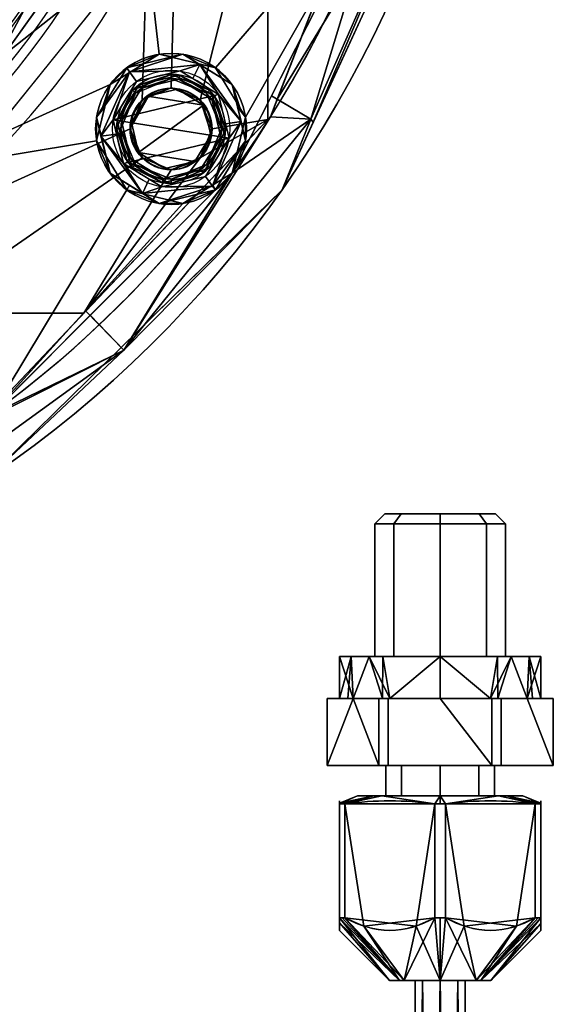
# Model space of a CAD drawing. Header units: millimetres. Extents: x -72 to 72, y -168 to 68.
# Tile 21 of 205: x 40 to 72, y -88 to -29. Entities that reach past the tile are written whole.
import ezdxf

# ---------------------------------------------------------------- set-up
doc = ezdxf.new("R2010")
doc.units = ezdxf.units.MM
doc.layers.add('100', color=7, linetype='Continuous', true_color=0xffffff)

msp = doc.modelspace()

# ---------------------------------------------------------------- linework, layer by layer
at = {"layer": '100', "color": 43, "linetype": 'Continuous'}
for p, q in [((58.258, -69.5, 168.322), (58.258, -73.5, 168.322)), ((58.258, -73.5, 167.678), (58.258, -69.5, 167.678)), ((58.258, -69.5, 167.678), (59.804, -69.5, 165)), ((59.804, -69.5, 171), (58.258, -69.5, 168.322)), ((59.804, -69.5, 165), (61.35, -69.5, 162.322)), ((61.35, -69.5, 173.678), (59.804, -69.5, 171)), ((61.35, -69.5, 162.322), (61.35, -73.5, 162.322)), ((61.35, -73.5, 173.678), (61.35, -69.5, 173.678)), ((65, -69.5, 174), (61.908, -69.5, 174)), ((61.908, -69.5, 162), (65, -69.5, 162)), ((61.908, -69.5, 174), (61.908, -73.5, 174)), ((61.908, -73.5, 162), (61.908, -69.5, 162)), ((65, -69.5, 162), (68.092, -69.5, 162)), ((68.092, -69.5, 174), (65, -69.5, 174)), ((68.092, -69.5, 162), (68.092, -73.5, 162)), ((68.092, -73.5, 174), (68.092, -69.5, 174)), ((68.65, -73.5, 162.322), (68.65, -69.5, 162.322)), ((70.196, -69.5, 171), (68.65, -69.5, 173.678)), ((68.65, -69.5, 173.678), (68.65, -73.5, 173.678)), ((68.65, -69.5, 162.322), (70.196, -69.5, 165)), ((71.742, -69.5, 168.322), (70.196, -69.5, 171)), ((70.196, -69.5, 165), (71.742, -69.5, 167.678)), ((71.742, -69.5, 167.678), (71.742, -73.5, 167.678)), ((71.742, -73.5, 168.322), (71.742, -69.5, 168.322)), ((61.35, -73.5, 173.678), (58.258, -73.5, 168.322)), ((58.258, -73.5, 167.678), (61.35, -73.5, 162.322)), ((68.092, -73.5, 174), (61.908, -73.5, 174)), ((61.908, -73.5, 162), (68.092, -73.5, 162)), ((71.742, -73.5, 168.322), (68.65, -73.5, 173.678)), ((68.65, -73.5, 162.322), (71.742, -73.5, 167.678)), ((59, -82.583, 164.908), (59, -75.793, 164.908)), ((59, -75.793, 171.092), (59, -82.583, 171.092)), ((59.322, -82.583, 171.65), (59.322, -75.793, 171.65)), ((59.322, -75.793, 164.35), (59.322, -82.583, 164.35)), ((64.678, -75.793, 174.742), (64.678, -82.583, 174.742)), ((64.678, -82.583, 161.258), (64.678, -75.793, 161.258)), ((65.322, -75.793, 161.258), (65.322, -82.583, 161.258)), ((65.322, -82.583, 174.742), (65.322, -75.793, 174.742)), ((70.678, -82.583, 164.35), (70.678, -75.793, 164.35)), ((70.678, -75.793, 171.65), (70.678, -82.583, 171.65)), ((71, -75.793, 164.908), (71, -82.583, 164.908)), ((71, -82.583, 171.092), (71, -75.793, 171.092))]:
    msp.add_line(p, q, dxfattribs=at)
at = {"layer": '100', "color": 163, "linetype": 'Continuous', "extrusion": (0, 0, -1)}
for centre, radius in [((-48.946, -35.561, -102), 4.5), ((-48.946, -35.561, -89), 3.25), ((-48.946, -35.561, -97), 3.25), ((-48.946, -35.561, -89), 3), ((-48.946, -35.561, -97), 3), ((-48.946, -35.561, -81), 2.4)]:
    msp.add_circle(centre, radius, dxfattribs=at)
at = {"layer": '100', "color": 163, "linetype": 'Continuous'}
for centre, radius in [((48.946, -35.561, 97), 4.5), ((48.946, -35.561, 103), 3.5), ((48.946, -35.561, 81), 2.446), ((48.946, -35.561, 81.046), 2.446)]:
    msp.add_circle(centre, radius, dxfattribs=at)
at = {"layer": '100', "color": 43, "linetype": 'Continuous', "extrusion": (0, 1, 0)}
for centre, radius in [((-65, 168, -58.5), 3.297), ((-65, 168, -73.5), 3.25), ((-65, 168, -75.305), 4.928), ((-65, 168, -75.305), 3.25), ((-65, 168, -86.305), 1.5)]:
    msp.add_circle(centre, radius, dxfattribs=at)
at = {"layer": '100', "color": 43, "linetype": 'Continuous', "extrusion": (0, -1, 0)}
for centre, radius in [((65, 168, 59.1), 3.897), ((65, 168, 67), 6), ((65, 168, 67), 3.897), ((65, 168, 86.305), 3.028)]:
    msp.add_circle(centre, radius, dxfattribs=at)
at = {"layer": '100', "color": 163, "linetype": 'Continuous', "extrusion": (0, 0, -1)}
for centre, radius, start, end in [((0, 0, -94), 68, 283.06797, 256.93203), ((0, 0, -81), 65, 283.06797, 256.93203), ((0, 0, -97), 51.024, 286.73879, 253.26121), ((0, 0, -80.215), 50.45, 286.09233, 253.90767)]:
    msp.add_arc(centre, radius, start, end, dxfattribs=at)
at = {"layer": '100', "color": 163, "linetype": 'Continuous'}
for centre, radius, start, end in [((0, 0, 84), 68, 283.06797, 256.93203), ((0, 0, 81), 53.418, 285.96983, 254.03017), ((0, 0, 97.321), 49.087, 286.82312, 253.17688), ((0, 0, 97), 65, 324, 0), ((0, 0, 97), 65, 288, 324)]:
    msp.add_arc(centre, radius, start, end, dxfattribs=at)
at = {"layer": '100', "color": 43, "linetype": 'Continuous', "extrusion": (0, -1, 0)}
for centre, start, end in [((65, 168, 69.5), 177.26604, 182.73396), ((65, 168, 69.5), 237.26604, 242.73396), ((65, 168, 69.5), 117.26604, 122.73396), ((65, 168, 69.5), 57.26604, 62.73396), ((65, 168, 69.5), 297.26604, 302.73396), ((65, 168, 69.5), 357.26604, 2.73396), ((65, 168, 73.5), 177.26604, 182.73396), ((65, 168, 73.5), 237.26604, 242.73396), ((65, 168, 73.5), 117.26604, 122.73396), ((65, 168, 73.5), 57.26604, 62.73396), ((65, 168, 73.5), 297.26604, 302.73396), ((65, 168, 73.5), 357.26604, 2.73396), ((65, 168, 82.583), 147.26604, 152.73396), ((65, 168, 82.583), 207.26604, 212.73396), ((65, 168, 82.583), 267.26604, 272.73396), ((65, 168, 82.583), 87.26604, 92.73396), ((65, 168, 82.583), 27.26604, 32.73396), ((65, 168, 82.583), 327.26604, 332.73396)]:
    msp.add_arc(centre, 6.75, start, end, dxfattribs=at)
at = {"layer": '100', "color": 43, "linetype": 'Continuous', "extrusion": (0, 1, 0)}
for centre, radius, start, end in [((-65, 168, -69.5), 6, 330, 30), ((-65, 168, -69.5), 6, 270, 330), ((-65, 168, -69.5), 6, 30, 90), ((-65, 168, -69.5), 6, 90, 150), ((-65, 168, -69.5), 6, 210, 270), ((-65, 168, -69.5), 6, 150, 210), ((-65, 168, -75.793), 6.75, 27.26604, 32.73396), ((-65, 168, -75.793), 6.75, 327.26604, 332.73396), ((-65, 168, -75.793), 6.75, 87.26604, 92.73396), ((-65, 168, -75.793), 6.75, 267.26604, 272.73396), ((-65, 168, -75.793), 6.75, 147.26604, 152.73396), ((-65, 168, -75.793), 6.75, 207.26604, 212.73396)]:
    msp.add_arc(centre, radius, start, end, dxfattribs=at)
at = {"layer": '100', "color": 43, "linetype": 'Continuous'}
for points in [[(59, -75.793, 171.092), (59, -75.54, 169.03), (59, -75.541, 166.962), (59, -75.793, 164.908)], [(59.322, -75.793, 164.35), (61.107, -75.54, 163.319), (62.893, -75.54, 162.288), (64.678, -75.793, 161.258)], [(64.678, -75.793, 174.742), (62.893, -75.54, 173.712), (61.107, -75.54, 172.681), (59.322, -75.793, 171.65)], [(70.678, -75.793, 171.65), (68.893, -75.54, 172.681), (67.107, -75.54, 173.712), (65.322, -75.793, 174.742)], [(65.322, -75.793, 161.258), (67.107, -75.54, 162.288), (68.893, -75.54, 163.319), (70.678, -75.793, 164.35)], [(71, -75.793, 164.908), (71, -75.541, 166.962), (71, -75.54, 169.03), (71, -75.793, 171.092)]]:
    msp.add_open_spline(points, degree=3, dxfattribs=at)
for points in [[(59, -82.583, 164.908), (59, -83.026, 165.875), (59, -83.333, 166.919), (59, -83.332, 169.081), (59, -83.026, 170.124), (59, -82.583, 171.092)], [(64.678, -82.583, 161.258), (63.838, -83.027, 161.743), (62.938, -83.33, 162.262), (61.081, -83.334, 163.334), (60.17, -83.031, 163.86), (59.322, -82.583, 164.35)], [(59.322, -82.583, 171.65), (60.162, -83.027, 172.135), (61.062, -83.33, 172.654), (62.919, -83.334, 173.727), (63.83, -83.031, 174.253), (64.678, -82.583, 174.742)], [(65.322, -82.583, 174.742), (66.162, -83.027, 174.257), (67.062, -83.33, 173.738), (68.919, -83.334, 172.666), (69.83, -83.031, 172.14), (70.678, -82.583, 171.65)], [(70.678, -82.583, 164.35), (69.838, -83.027, 163.865), (68.938, -83.33, 163.346), (67.081, -83.334, 162.273), (66.17, -83.031, 161.747), (65.322, -82.583, 161.258)], [(71, -82.583, 171.092), (71, -83.026, 170.124), (71, -83.332, 169.081), (71, -83.333, 166.919), (71, -83.026, 165.875), (71, -82.583, 164.908)]]:
    msp.add_open_spline(points, degree=3, knots=[0, 0, 0, 0, 0.5, 0.5, 1, 1, 1, 1], dxfattribs=at)
at = {"layer": '100', "color": 163, "linetype": 'Continuous'}
for points in [[(47.526, -24.388, 81), (49.352, -17.781, 81), (48.946, -33.116, 81), (47.216, -33.832, 81)], [(50.675, -33.832, 81), (48.946, -33.116, 81), (49.352, -17.781, 81), (54.723, -17.781, 81)], [(54.723, -17.781, 81), (54.723, -35.001, 81), (51.391, -35.561, 81), (50.675, -33.832, 81)], [(54.723, -35.001, 81), (54.723, -17.781, 81), (61.52, -17.781, 81), (54.871, -34.845, 81)], [(55.281, -33.794, 81), (61.507, -17.815, 81), (64.447, -18.759, 81.879)], [(64.447, -18.759, 81.879), (57.288, -34.976, 81.879), (55.281, -33.794, 81)], [(55.567, -39.196, 84), (65.124, -18.48, 84), (65.124, -18.48, 94), (55.567, -39.196, 94)], [(57.432, -35.154, 84), (57.288, -34.976, 81.879), (64.447, -18.759, 81.879)], [(57.288, -34.976, 96.121), (64.447, -18.759, 96.121), (61.819, -20.086, 97)], [(64.447, -18.759, 96.121), (57.288, -34.976, 96.121), (57.432, -35.154, 94)], [(64.447, -18.759, 81.879), (64.953, -18.85, 84), (57.432, -35.154, 84)], [(57.432, -35.154, 94), (64.953, -18.85, 94), (64.447, -18.759, 96.121)], [(45.158, -19.207, 97.321), (36.553, -31.262, 97.321), (37.991, -32.491, 97)], [(37.991, -32.491, 97), (46.949, -19.972, 97), (45.158, -19.207, 97.321)], [(46.959, -19.959, 97), (34.047, -38.004, 97), (45.305, -32.916, 97), (48.242, -31.116, 97)], [(37.216, -32.528, 80.215), (46.223, -20.168, 80.215), (47.526, -24.388, 81)], [(46.959, -19.959, 97), (48.242, -31.116, 97), (51.591, -31.92, 97), (61.819, -20.086, 97)], [(61.819, -20.086, 97), (51.591, -31.92, 97), (53.39, -34.857, 97)], [(53.39, -34.857, 97), (52.586, -38.206, 97), (61.819, -20.086, 97)], [(61.819, -20.086, 97), (54.936, -33.594, 97), (57.288, -34.976, 96.121)], [(29.945, -28.187, 99.326), (35.153, -33.223, 97.321), (43.961, -20.885, 97.321)], [(47.216, -33.832, 81), (46.5, -35.561, 81), (33.908, -41.276, 81), (47.526, -24.388, 81)], [(47.526, -24.388, 81), (39.447, -34.407, 81), (37.216, -32.528, 80.215)], [(48.242, -31.116, 97), (45.305, -32.916, 97), (46.3, -31.92, 102)], [(46.3, -31.92, 102), (48.996, -31.273, 102), (48.242, -31.116, 97)], [(49.649, -31.116, 102), (46.3, -31.92, 102), (46.473, -32.157, 102.707)], [(46.473, -32.157, 102.707), (50.657, -31.718, 102.707), (49.649, -31.116, 102)], [(48.996, -31.273, 102), (48.895, -31.273, 97), (48.242, -31.116, 97)], [(48.895, -31.273, 97), (48.996, -31.273, 102), (49.649, -31.116, 102)], [(51.591, -31.92, 97), (48.895, -31.273, 97), (49.649, -31.116, 102)], [(49.649, -31.116, 102), (52.586, -32.916, 102), (51.591, -31.92, 97)], [(50.657, -31.718, 102.707), (50.617, -31.709, 102), (49.649, -31.116, 102)], [(46.473, -32.157, 102.707), (46.3, -31.92, 102), (44.501, -34.857, 102)], [(44.501, -34.857, 102), (44.761, -36.001, 102.707), (46.473, -32.157, 102.707)], [(46.473, -32.157, 102.707), (44.761, -36.001, 102.707), (45.489, -35.013, 103)], [(44.852, -34.284, 102), (46.3, -31.92, 102), (45.305, -32.916, 97)], [(51.777, -33.504, 103), (49.493, -32.104, 103), (46.888, -32.729, 103), (45.489, -35.013, 103)], [(45.489, -35.013, 103), (46.888, -32.729, 103), (46.473, -32.157, 102.707)], [(49.493, -32.104, 103), (50.657, -31.718, 102.707), (46.473, -32.157, 102.707)], [(46.473, -32.157, 102.707), (46.888, -32.729, 103), (49.493, -32.104, 103)], [(49.493, -32.104, 103), (50.246, -32.565, 103), (50.657, -31.718, 102.707)], [(50.657, -31.718, 102.707), (50.246, -32.565, 103), (51.777, -33.504, 103)], [(52.586, -32.916, 102), (50.617, -31.709, 102), (50.657, -31.718, 102.707)], [(52.586, -32.916, 102), (50.657, -31.718, 102.707), (53.13, -35.121, 102.707)], [(51.777, -33.504, 103), (53.13, -35.121, 102.707), (50.657, -31.718, 102.707)], [(53.039, -34.284, 97), (51.591, -31.92, 97), (52.586, -32.916, 102)], [(48.946, -32.311, 89), (46.647, -33.263, 89), (46.824, -33.44, 89), (48.946, -32.561, 89)], [(47.035, -32.932, 97), (47.096, -33.077, 89), (48.946, -32.311, 89)], [(48.946, -32.311, 89), (49.454, -32.351, 97), (47.035, -32.932, 97)], [(47.035, -32.932, 97), (49.454, -32.351, 97), (49.415, -32.598, 97), (47.182, -33.134, 97)], [(47.182, -33.134, 97), (49.415, -32.598, 97), (48.946, -32.561, 89)], [(48.946, -32.561, 89), (47.238, -33.268, 89), (47.182, -33.134, 97)], [(49.454, -32.351, 97), (48.946, -32.311, 89), (51.244, -33.263, 89)], [(48.946, -32.561, 89), (51.067, -33.44, 89), (51.244, -33.263, 89), (48.946, -32.311, 89)], [(51.067, -33.44, 89), (48.946, -32.561, 89), (49.415, -32.598, 97)], [(51.373, -33.798, 97), (49.415, -32.598, 97), (49.454, -32.351, 97), (51.575, -33.651, 97)], [(49.415, -32.598, 97), (51.373, -33.798, 97), (51.067, -33.44, 89)], [(51.244, -33.263, 89), (51.575, -33.651, 97), (49.454, -32.351, 97)], [(44.501, -36.265, 97), (45.305, -32.916, 97), (34.047, -38.004, 97)], [(45.305, -32.916, 97), (44.985, -34.247, 97), (44.852, -34.284, 102)], [(45.736, -35.053, 97), (45.696, -35.561, 89), (46.647, -33.263, 89)], [(45.946, -35.561, 89), (46.824, -33.44, 89), (46.647, -33.263, 89), (45.696, -35.561, 89)], [(46.647, -33.263, 89), (47.035, -32.932, 97), (45.736, -35.053, 97)], [(47.182, -33.134, 97), (45.982, -35.092, 97), (45.736, -35.053, 97), (47.035, -32.932, 97)], [(46.824, -33.44, 89), (45.946, -35.561, 89), (45.982, -35.092, 97)], [(45.982, -35.092, 97), (47.182, -33.134, 97), (46.824, -33.44, 89)], [(46.647, -33.263, 89), (47.096, -33.077, 89), (47.035, -32.932, 97)], [(47.182, -33.134, 97), (47.238, -33.268, 89), (46.824, -33.44, 89)], [(47.216, -33.832, 81), (48.946, -33.116, 81), (48.946, -33.116, 81.046), (47.216, -33.832, 81.046)], [(48.946, -33.116, 81.046), (49.321, -33.191, 81), (47.535, -33.619, 81)], [(47.535, -33.619, 81), (47.553, -33.692, 81.046), (48.946, -33.116, 81.046)], [(47.535, -33.619, 81), (49.321, -33.191, 81), (50.887, -34.15, 81)], [(50.675, -33.832, 81.046), (48.946, -33.116, 81.046), (48.946, -33.116, 81), (50.675, -33.832, 81)], [(49.321, -33.191, 81), (48.946, -33.116, 81.046), (50.675, -33.832, 81.046)], [(50.887, -34.15, 81), (49.321, -33.191, 81), (50.675, -33.832, 81.046)], [(51.067, -33.44, 89), (51.946, -35.561, 89), (52.196, -35.561, 89), (51.244, -33.263, 89)], [(51.373, -33.798, 97), (51.238, -33.853, 89), (51.067, -33.44, 89)], [(51.244, -33.263, 89), (51.429, -33.711, 89), (51.575, -33.651, 97)], [(52.586, -32.916, 102), (52.906, -34.247, 102), (53.039, -34.284, 97)], [(53.13, -35.121, 102.707), (53.125, -35.162, 102), (52.586, -32.916, 102)], [(45.489, -35.013, 103), (52.402, -36.109, 103), (51.777, -33.504, 103)], [(46.5, -35.561, 81.046), (47.535, -33.619, 81), (46.575, -35.186, 81)], [(47.553, -33.692, 81.046), (47.535, -33.619, 81), (46.5, -35.561, 81.046)], [(46.5, -35.561, 81.046), (47.216, -33.832, 81.046), (47.553, -33.692, 81.046)], [(47.216, -33.832, 81.046), (46.5, -35.561, 81.046), (46.5, -35.561, 81), (47.216, -33.832, 81)], [(50.887, -34.15, 81), (47.004, -36.972, 81), (46.575, -35.186, 81), (47.535, -33.619, 81)], [(50.675, -33.832, 81), (51.391, -35.561, 81), (51.391, -35.561, 81.046), (50.675, -33.832, 81.046)], [(50.675, -33.832, 81.046), (51.175, -35.348, 81), (50.887, -34.15, 81)], [(50.675, -33.832, 81.046), (51.299, -35.338, 81.046), (51.175, -35.348, 81)], [(51.946, -35.561, 89), (51.238, -33.853, 89), (51.373, -33.798, 97)], [(51.575, -33.651, 97), (52.156, -36.069, 97), (51.909, -36.03, 97), (51.373, -33.798, 97)], [(51.373, -33.798, 97), (51.909, -36.03, 97), (51.946, -35.561, 89)], [(51.575, -33.651, 97), (51.429, -33.711, 89), (52.196, -35.561, 89)], [(52.196, -35.561, 89), (52.156, -36.069, 97), (51.575, -33.651, 97)], [(51.777, -33.504, 103), (52.196, -35.25, 103), (53.13, -35.121, 102.707)], [(57.288, -34.976, 96.121), (54.936, -33.594, 97), (52.586, -38.206, 97)], [(54.871, -34.845, 81), (55.281, -33.794, 81), (57.288, -34.976, 81.879)], [(44.985, -34.247, 97), (44.501, -36.265, 97), (44.501, -34.857, 102)], [(44.501, -34.857, 102), (44.852, -34.284, 102), (44.985, -34.247, 97)], [(47.004, -36.972, 81), (50.887, -34.15, 81), (51.316, -35.936, 81), (50.356, -37.503, 81)], [(52.906, -34.247, 102), (53.39, -36.265, 102), (53.39, -34.857, 97)], [(53.39, -34.857, 97), (53.039, -34.284, 97), (52.906, -34.247, 102)], [(50.675, -37.29, 81), (54.723, -35.001, 81), (43.746, -46.55, 81)], [(46.135, -48.753, 81.879), (43.857, -46.433, 81), (54.871, -34.845, 81)], [(45.305, -38.206, 102), (44.501, -34.857, 102), (44.501, -36.265, 97)], [(44.501, -34.857, 102), (44.766, -35.96, 102), (44.761, -36.001, 102.707)], [(44.761, -36.001, 102.707), (45.695, -35.872, 103), (45.489, -35.013, 103)], [(52.402, -36.109, 103), (45.489, -35.013, 103), (46.114, -37.618, 103)], [(45.696, -35.561, 89), (45.736, -35.053, 97), (46.316, -37.471, 97)], [(46.316, -37.471, 97), (45.736, -35.053, 97), (45.982, -35.092, 97), (46.518, -37.324, 97)], [(46.518, -37.324, 97), (45.982, -35.092, 97), (45.946, -35.561, 89)], [(54.871, -34.845, 81), (57.288, -34.976, 81.879), (46.135, -48.753, 81.879)], [(46.135, -48.753, 81.879), (57.288, -34.976, 81.879), (55.567, -39.196, 84)], [(55.567, -39.196, 94), (57.288, -34.976, 96.121), (46.135, -48.753, 96.121)], [(46.135, -48.753, 96.121), (57.288, -34.976, 96.121), (52.586, -38.206, 97)], [(46.575, -35.186, 81), (47.004, -36.972, 81), (46.5, -35.561, 81.046)], [(50.675, -37.29, 81), (51.391, -35.561, 81), (54.723, -35.001, 81)], [(53.39, -36.265, 102), (53.13, -35.121, 102.707), (51.418, -38.965, 102.707)], [(51.418, -38.965, 102.707), (53.13, -35.121, 102.707), (52.402, -36.109, 103)], [(53.13, -35.121, 102.707), (52.196, -35.25, 103), (52.402, -36.109, 103)], [(52.586, -38.206, 97), (53.39, -34.857, 97), (53.39, -36.265, 102)], [(53.39, -36.265, 102), (53.125, -35.162, 102), (53.13, -35.121, 102.707)], [(57.288, -34.976, 81.879), (57.432, -35.154, 84), (55.567, -39.196, 84)], [(55.567, -39.196, 94), (57.432, -35.154, 94), (57.288, -34.976, 96.121)], [(33.908, -41.276, 81), (46.5, -35.561, 81), (47.216, -37.29, 81), (33.821, -46.55, 81)], [(46.316, -37.471, 97), (46.462, -37.411, 89), (45.696, -35.561, 89)], [(45.696, -35.561, 89), (46.647, -37.859, 89), (46.824, -37.682, 89), (45.946, -35.561, 89)], [(45.946, -35.561, 89), (46.653, -37.269, 89), (46.518, -37.324, 97)], [(47.216, -37.29, 81), (46.5, -35.561, 81), (46.5, -35.561, 81.046), (47.216, -37.29, 81.046)], [(47.216, -37.29, 81.046), (46.5, -35.561, 81.046), (47.004, -36.972, 81)], [(50.675, -37.29, 81.046), (51.391, -35.561, 81.046), (51.391, -35.561, 81), (50.675, -37.29, 81)], [(51.316, -35.936, 81), (51.391, -35.561, 81.046), (50.675, -37.29, 81.046)], [(51.067, -37.682, 89), (51.946, -35.561, 89), (51.909, -36.03, 97)], [(51.244, -37.859, 89), (52.196, -35.561, 89), (51.946, -35.561, 89), (51.067, -37.682, 89)], [(51.175, -35.348, 81), (51.299, -35.338, 81.046), (51.391, -35.561, 81.046)], [(51.316, -35.936, 81), (51.175, -35.348, 81), (51.391, -35.561, 81.046)], [(52.156, -36.069, 97), (52.196, -35.561, 89), (51.244, -37.859, 89)], [(38.206, -52.586, 97), (46.3, -39.202, 97), (44.501, -36.265, 97), (34.047, -38.004, 97)], [(44.501, -36.265, 97), (46.3, -39.202, 97), (45.305, -38.206, 102)], [(46.114, -37.618, 103), (45.695, -35.872, 103), (44.761, -36.001, 102.707)], [(44.761, -36.001, 102.707), (44.766, -35.96, 102), (45.305, -38.206, 102)], [(45.305, -38.206, 102), (47.234, -39.404, 102.707), (44.761, -36.001, 102.707)], [(46.114, -37.618, 103), (44.761, -36.001, 102.707), (47.234, -39.404, 102.707)], [(46.114, -37.618, 103), (48.398, -39.018, 103), (51.003, -38.393, 103), (52.402, -36.109, 103)], [(50.675, -37.29, 81.046), (50.356, -37.503, 81), (51.316, -35.936, 81)], [(50.709, -37.988, 97), (51.909, -36.03, 97), (52.156, -36.069, 97), (50.856, -38.19, 97)], [(51.909, -36.03, 97), (50.709, -37.988, 97), (51.067, -37.682, 89)], [(51.244, -37.859, 89), (50.856, -38.19, 97), (52.156, -36.069, 97)], [(52.402, -36.109, 103), (51.003, -38.393, 103), (51.418, -38.965, 102.707)], [(51.418, -38.965, 102.707), (51.591, -39.202, 102), (53.39, -36.265, 102)], [(53.39, -36.265, 102), (51.591, -39.202, 102), (52.586, -38.206, 97)], [(47.216, -37.29, 81), (48.946, -38.007, 81), (43.746, -46.55, 81), (33.821, -46.55, 81)], [(43.746, -46.55, 81), (48.946, -38.007, 81), (50.675, -37.29, 81)], [(46.518, -37.324, 97), (48.476, -38.524, 97), (48.437, -38.771, 97), (46.316, -37.471, 97)], [(46.647, -37.859, 89), (46.462, -37.411, 89), (46.316, -37.471, 97)], [(46.647, -37.859, 89), (46.316, -37.471, 97), (48.437, -38.771, 97)], [(46.518, -37.324, 97), (46.653, -37.269, 89), (46.824, -37.682, 89)], [(48.476, -38.524, 97), (46.518, -37.324, 97), (46.824, -37.682, 89)], [(50.356, -37.503, 81), (48.57, -37.931, 81), (47.004, -36.972, 81)], [(47.004, -36.972, 81), (48.054, -37.615, 81), (47.216, -37.29, 81.046)], [(47.216, -37.29, 81.046), (48.946, -38.007, 81.046), (48.946, -38.007, 81), (47.216, -37.29, 81)], [(48.054, -37.615, 81), (48.022, -37.624, 81.046), (47.216, -37.29, 81.046)], [(48.946, -38.007, 81.046), (48.57, -37.931, 81), (50.356, -37.503, 81)], [(50.675, -37.29, 81), (48.946, -38.007, 81), (48.946, -38.007, 81.046), (50.675, -37.29, 81.046)], [(50.356, -37.503, 81), (50.675, -37.29, 81.046), (48.946, -38.007, 81.046)], [(47.234, -39.404, 102.707), (47.646, -38.557, 103), (46.114, -37.618, 103)], [(48.946, -38.561, 89), (46.824, -37.682, 89), (46.647, -37.859, 89), (48.946, -38.811, 89)], [(48.437, -38.771, 97), (48.946, -38.811, 89), (46.647, -37.859, 89)], [(46.824, -37.682, 89), (48.946, -38.561, 89), (48.476, -38.524, 97)], [(48.022, -37.624, 81.046), (48.054, -37.615, 81), (48.57, -37.931, 81)], [(48.946, -38.007, 81.046), (48.022, -37.624, 81.046), (48.57, -37.931, 81)], [(50.856, -38.19, 97), (48.437, -38.771, 97), (48.476, -38.524, 97), (50.709, -37.988, 97)], [(50.709, -37.988, 97), (48.476, -38.524, 97), (48.946, -38.561, 89)], [(48.946, -38.811, 89), (51.244, -37.859, 89), (51.067, -37.682, 89), (48.946, -38.561, 89)], [(48.946, -38.561, 89), (50.653, -37.854, 89), (50.709, -37.988, 97)], [(50.856, -38.19, 97), (50.796, -38.045, 89), (48.946, -38.811, 89)], [(50.709, -37.988, 97), (50.653, -37.854, 89), (51.067, -37.682, 89)], [(51.244, -37.859, 89), (50.796, -38.045, 89), (50.856, -38.19, 97)], [(38.206, -52.586, 97), (52.586, -38.206, 97), (49.649, -40.006, 97)], [(52.586, -38.206, 97), (44.128, -46.664, 97), (46.135, -48.753, 96.121)], [(46.3, -39.202, 97), (46.472, -38.921, 102), (45.305, -38.206, 102)], [(45.305, -38.206, 102), (47.274, -39.413, 102), (47.234, -39.404, 102.707)], [(48.398, -39.018, 103), (47.646, -38.557, 103), (47.234, -39.404, 102.707)], [(51.418, -38.965, 102.707), (51.003, -38.393, 103), (48.398, -39.018, 103)], [(48.946, -38.811, 89), (48.437, -38.771, 97), (50.856, -38.19, 97)], [(51.591, -39.202, 102), (51.419, -38.921, 97), (52.586, -38.206, 97)], [(49.649, -40.006, 97), (46.3, -39.202, 97), (38.206, -52.586, 97)], [(55.567, -39.196, 84), (45.959, -48.594, 84), (46.135, -48.753, 81.879)], [(46.135, -48.753, 96.121), (45.959, -48.594, 94), (55.567, -39.196, 94)], [(48.242, -40.006, 102), (46.472, -38.921, 102), (46.3, -39.202, 97)], [(46.3, -39.202, 97), (49.649, -40.006, 97), (48.242, -40.006, 102)], [(51.418, -38.965, 102.707), (47.234, -39.404, 102.707), (48.242, -40.006, 102)], [(48.398, -39.018, 103), (47.234, -39.404, 102.707), (51.418, -38.965, 102.707)], [(48.242, -40.006, 102), (51.591, -39.202, 102), (51.418, -38.965, 102.707)], [(51.591, -39.202, 102), (48.242, -40.006, 102), (49.649, -40.006, 97)], [(49.649, -40.006, 97), (51.419, -38.921, 97), (51.591, -39.202, 102)], [(55.567, -39.196, 94), (54.01, -40.719, 94), (54.01, -40.719, 84), (55.567, -39.196, 84)], [(47.234, -39.404, 102.707), (47.274, -39.413, 102), (48.242, -40.006, 102)], [(37.961, -56.418, 84), (54.01, -40.719, 84), (54.01, -40.719, 94), (37.961, -56.418, 94)], [(33.821, -54.723, 81), (33.821, -46.55, 81), (43.746, -46.55, 81), (37.584, -53.032, 81)], [(37.584, -53.032, 81), (43.857, -46.433, 81), (46.135, -48.753, 81.879)], [(46.135, -48.753, 96.121), (44.128, -46.664, 97), (38.206, -52.586, 97)], [(46.135, -48.753, 81.879), (45.959, -48.594, 84), (37.961, -56.418, 84)], [(37.961, -56.418, 94), (45.959, -48.594, 94), (46.135, -48.753, 96.121)], [(46.135, -48.753, 81.879), (31.763, -59.13, 81.879), (37.584, -53.032, 81)], [(37.961, -56.418, 84), (31.763, -59.13, 81.879), (46.135, -48.753, 81.879)], [(46.135, -48.753, 96.121), (31.763, -59.13, 96.121), (37.961, -56.418, 94)], [(31.763, -59.13, 96.121), (46.135, -48.753, 96.121), (38.206, -52.586, 97)]]:
    msp.add_3dface(points, dxfattribs=at)
at = {"layer": '100', "color": 43, "linetype": 'Continuous'}
for points in [[(62.244, -59.1, 165.244), (61.103, -59.1, 168), (61.703, -58.5, 168), (62.669, -58.5, 165.669)], [(62.669, -58.5, 170.331), (61.703, -58.5, 168), (61.103, -59.1, 168), (62.244, -59.1, 170.756)], [(65, -58.5, 164.703), (62.669, -58.5, 165.669), (61.703, -58.5, 168)], [(61.703, -58.5, 168), (62.669, -58.5, 170.331), (65, -58.5, 171.297), (65, -58.5, 164.703)], [(62.244, -59.1, 170.756), (65, -59.1, 171.897), (65, -58.5, 171.297), (62.669, -58.5, 170.331)], [(62.669, -58.5, 165.669), (65, -58.5, 164.703), (65, -59.1, 164.103), (62.244, -59.1, 165.244)], [(65, -58.5, 164.703), (65, -58.5, 171.297), (67.331, -58.5, 170.331), (68.297, -58.5, 168)], [(68.297, -58.5, 168), (67.331, -58.5, 165.669), (65, -58.5, 164.703)], [(67.756, -59.1, 165.244), (65, -59.1, 164.103), (65, -58.5, 164.703), (67.331, -58.5, 165.669)], [(67.331, -58.5, 170.331), (65, -58.5, 171.297), (65, -59.1, 171.897), (67.756, -59.1, 170.756)], [(67.756, -59.1, 170.756), (68.897, -59.1, 168), (68.297, -58.5, 168), (67.331, -58.5, 170.331)], [(67.331, -58.5, 165.669), (68.297, -58.5, 168), (68.897, -59.1, 168), (67.756, -59.1, 165.244)], [(62.244, -59.1, 170.756), (61.103, -59.1, 168), (61.103, -67, 168), (62.244, -67, 170.756)], [(62.244, -67, 165.244), (61.103, -67, 168), (61.103, -59.1, 168), (62.244, -59.1, 165.244)], [(62.244, -59.1, 165.244), (65, -59.1, 164.103), (65, -67, 164.103), (62.244, -67, 165.244)], [(62.244, -67, 170.756), (65, -67, 171.897), (65, -59.1, 171.897), (62.244, -59.1, 170.756)], [(67.756, -59.1, 170.756), (65, -59.1, 171.897), (65, -67, 171.897), (67.756, -67, 170.756)], [(67.756, -67, 165.244), (65, -67, 164.103), (65, -59.1, 164.103), (67.756, -59.1, 165.244)], [(67.756, -59.1, 165.244), (68.897, -59.1, 168), (68.897, -67, 168), (67.756, -67, 165.244)], [(67.756, -67, 170.756), (68.897, -67, 168), (68.897, -59.1, 168), (67.756, -59.1, 170.756)], [(59, -69.5, 168), (59, -67, 168), (59.699, -67, 166.314)], [(59, -67, 168), (59, -69.5, 168), (59.804, -69.5, 171)], [(59.804, -69.5, 171), (60.757, -67, 172.243), (59, -67, 168)], [(59.699, -67, 166.314), (59.483, -69.5, 166.197), (59, -69.5, 168)], [(59, -67, 168), (60.757, -67, 172.243), (62.244, -67, 170.756), (61.103, -67, 168)], [(61.103, -67, 168), (62.244, -67, 165.244), (60.757, -67, 163.757), (59, -67, 168)], [(59.804, -69.5, 165), (59.483, -69.5, 166.197), (59.699, -67, 166.314)], [(59.699, -67, 166.314), (60.757, -67, 163.757), (59.804, -69.5, 165)], [(59.804, -69.5, 171), (61.566, -69.5, 172.762), (60.757, -67, 172.243)], [(62, -69.5, 162.804), (59.804, -69.5, 165), (60.757, -67, 163.757)], [(62, -69.5, 162.804), (60.757, -67, 163.757), (65, -67, 162)], [(61.566, -69.5, 172.762), (61.585, -67, 172.585), (60.757, -67, 172.243)], [(60.757, -67, 172.243), (65, -67, 174), (65, -67, 171.897), (62.244, -67, 170.756)], [(62.244, -67, 165.244), (65, -67, 164.103), (65, -67, 162), (60.757, -67, 163.757)], [(61.585, -67, 172.585), (61.566, -69.5, 172.762), (62, -69.5, 173.196)], [(65, -67, 174), (61.585, -67, 172.585), (62, -69.5, 173.196)], [(65, -67, 162), (65, -69.5, 162), (62, -69.5, 162.804)], [(62, -69.5, 173.196), (65, -69.5, 174), (65, -67, 174)], [(65, -67, 174), (65, -69.5, 174), (68, -69.5, 173.196)], [(68, -69.5, 173.196), (68.415, -67, 172.585), (65, -67, 174)], [(65, -67, 162), (69.243, -67, 163.757), (68, -69.5, 162.804)], [(68, -69.5, 162.804), (65, -69.5, 162), (65, -67, 162)], [(69.243, -67, 163.757), (65, -67, 162), (65, -67, 164.103), (67.756, -67, 165.244)], [(67.756, -67, 170.756), (65, -67, 171.897), (65, -67, 174), (69.243, -67, 172.243)], [(71, -67, 168), (69.243, -67, 163.757), (67.756, -67, 165.244), (68.897, -67, 168)], [(68.897, -67, 168), (67.756, -67, 170.756), (69.243, -67, 172.243), (71, -67, 168)], [(68, -69.5, 173.196), (68.434, -69.5, 172.762), (68.415, -67, 172.585)], [(69.243, -67, 163.757), (70.196, -69.5, 165), (68, -69.5, 162.804)], [(69.243, -67, 172.243), (68.415, -67, 172.585), (68.434, -69.5, 172.762)], [(69.243, -67, 172.243), (68.434, -69.5, 172.762), (70.196, -69.5, 171)], [(71, -67, 168), (69.243, -67, 172.243), (70.196, -69.5, 171)], [(70.196, -69.5, 165), (69.243, -67, 163.757), (70.301, -67, 166.314)], [(70.196, -69.5, 171), (71, -69.5, 168), (71, -67, 168)], [(70.301, -67, 166.314), (70.517, -69.5, 166.197), (70.196, -69.5, 165)], [(71, -69.5, 168), (70.517, -69.5, 166.197), (70.301, -67, 166.314)], [(70.301, -67, 166.314), (71, -67, 168), (71, -69.5, 168)], [(58.258, -69.5, 167.678), (58.258, -73.5, 167.678), (58.258, -73.5, 168.322), (58.258, -69.5, 168.322)], [(59.804, -69.5, 171), (58.258, -69.5, 168.322), (58.258, -73.5, 168.322), (61.35, -73.5, 173.678)], [(58.258, -69.5, 167.678), (58.258, -69.5, 168.322), (59.804, -69.5, 171), (59, -69.5, 168)], [(59, -69.5, 168), (59.804, -69.5, 165), (58.258, -69.5, 167.678)], [(58.258, -73.5, 167.678), (58.258, -69.5, 167.678), (59.804, -69.5, 165)], [(59.804, -69.5, 165), (61.35, -69.5, 162.322), (61.35, -73.5, 162.322), (58.258, -73.5, 167.678)], [(61.35, -69.5, 162.322), (59.804, -69.5, 165), (62, -69.5, 162.804)], [(62, -69.5, 173.196), (59.804, -69.5, 171), (61.35, -69.5, 173.678), (61.908, -69.5, 174)], [(61.35, -73.5, 173.678), (61.35, -69.5, 173.678), (59.804, -69.5, 171)], [(62, -69.5, 162.804), (65, -69.5, 162), (61.908, -69.5, 162), (61.35, -69.5, 162.322)], [(61.908, -69.5, 162), (61.908, -73.5, 162), (61.35, -73.5, 162.322), (61.35, -69.5, 162.322)], [(61.35, -69.5, 173.678), (61.35, -73.5, 173.678), (61.908, -73.5, 174), (61.908, -69.5, 174)], [(68.092, -73.5, 162), (61.908, -73.5, 162), (61.908, -69.5, 162), (65, -69.5, 162)], [(61.908, -69.5, 174), (65, -69.5, 174), (62, -69.5, 173.196)], [(65, -69.5, 174), (61.908, -69.5, 174), (61.908, -73.5, 174), (68.092, -73.5, 174)], [(65, -69.5, 162), (68.092, -69.5, 162), (68.092, -73.5, 162)], [(68.65, -69.5, 162.322), (68.092, -69.5, 162), (65, -69.5, 162), (68, -69.5, 162.804)], [(68, -69.5, 173.196), (65, -69.5, 174), (68.092, -69.5, 174), (68.65, -69.5, 173.678)], [(68.092, -73.5, 174), (68.092, -69.5, 174), (65, -69.5, 174)], [(68, -69.5, 162.804), (70.196, -69.5, 165), (68.65, -69.5, 162.322)], [(68.65, -69.5, 173.678), (70.196, -69.5, 171), (68, -69.5, 173.196)], [(68.092, -69.5, 174), (68.092, -73.5, 174), (68.65, -73.5, 173.678), (68.65, -69.5, 173.678)], [(68.65, -69.5, 162.322), (68.65, -73.5, 162.322), (68.092, -73.5, 162), (68.092, -69.5, 162)], [(71.742, -73.5, 167.678), (68.65, -73.5, 162.322), (68.65, -69.5, 162.322), (70.196, -69.5, 165)], [(70.196, -69.5, 171), (68.65, -69.5, 173.678), (68.65, -73.5, 173.678), (71.742, -73.5, 168.322)], [(70.196, -69.5, 165), (71.742, -69.5, 167.678), (71.742, -73.5, 167.678)], [(71.742, -73.5, 168.322), (71.742, -69.5, 168.322), (70.196, -69.5, 171)], [(71.742, -69.5, 168.322), (71.742, -69.5, 167.678), (70.196, -69.5, 165), (71, -69.5, 168)], [(71, -69.5, 168), (70.196, -69.5, 171), (71.742, -69.5, 168.322)], [(71.742, -69.5, 168.322), (71.742, -73.5, 168.322), (71.742, -73.5, 167.678), (71.742, -69.5, 167.678)], [(61.75, -73.5, 168), (62.702, -73.5, 170.298), (61.35, -73.5, 173.678), (58.258, -73.5, 168.322)], [(58.258, -73.5, 168.322), (58.258, -73.5, 167.678), (61.75, -73.5, 168)], [(62.702, -73.5, 165.702), (61.75, -73.5, 168), (58.258, -73.5, 167.678), (61.35, -73.5, 162.322)], [(61.908, -73.5, 174), (61.35, -73.5, 173.678), (62.702, -73.5, 170.298), (65, -73.5, 171.25)], [(61.35, -73.5, 162.322), (61.908, -73.5, 162), (65, -73.5, 164.75), (62.702, -73.5, 165.702)], [(62.702, -73.5, 170.298), (61.75, -73.5, 168), (61.75, -75.305, 168), (62.702, -75.305, 170.298)], [(62.702, -75.305, 165.702), (61.75, -75.305, 168), (61.75, -73.5, 168), (62.702, -73.5, 165.702)], [(65, -73.5, 171.25), (68.092, -73.5, 174), (61.908, -73.5, 174)], [(65, -73.5, 164.75), (61.908, -73.5, 162), (68.092, -73.5, 162)], [(62.702, -73.5, 165.702), (65, -73.5, 164.75), (65, -75.305, 164.75), (62.702, -75.305, 165.702)], [(62.702, -75.305, 170.298), (65, -75.305, 171.25), (65, -73.5, 171.25), (62.702, -73.5, 170.298)], [(67.298, -73.5, 170.298), (65, -73.5, 171.25), (65, -75.305, 171.25), (67.298, -75.305, 170.298)], [(67.298, -75.305, 165.702), (65, -75.305, 164.75), (65, -73.5, 164.75), (67.298, -73.5, 165.702)], [(68.092, -73.5, 162), (68.65, -73.5, 162.322), (67.298, -73.5, 165.702), (65, -73.5, 164.75)], [(68.65, -73.5, 173.678), (68.092, -73.5, 174), (65, -73.5, 171.25), (67.298, -73.5, 170.298)], [(67.298, -73.5, 165.702), (68.25, -73.5, 168), (68.25, -75.305, 168), (67.298, -75.305, 165.702)], [(67.298, -75.305, 170.298), (68.25, -75.305, 168), (68.25, -73.5, 168), (67.298, -73.5, 170.298)], [(68.25, -73.5, 168), (67.298, -73.5, 165.702), (68.65, -73.5, 162.322), (71.742, -73.5, 167.678)], [(67.298, -73.5, 170.298), (68.25, -73.5, 168), (71.742, -73.5, 168.322), (68.65, -73.5, 173.678)], [(71.742, -73.5, 167.678), (71.742, -73.5, 168.322), (68.25, -73.5, 168)], [(61.04, -75.305, 165.663), (59.161, -75.793, 164.629), (59, -75.793, 164.908)], [(59, -75.793, 164.908), (59, -75.734, 170.581), (60.072, -75.305, 168)], [(61.04, -75.305, 170.337), (59, -75.734, 170.581), (59, -75.793, 171.092)], [(61.04, -75.305, 170.337), (60.072, -75.305, 168), (59, -75.734, 170.581)], [(59, -75.793, 171.092), (59.161, -75.793, 171.371), (61.04, -75.305, 170.337)], [(59, -75.793, 164.908), (60.072, -75.305, 168), (61.04, -75.305, 165.663)], [(61.04, -75.305, 170.337), (59.161, -75.793, 171.371), (59.322, -75.793, 171.65)], [(59.322, -75.793, 164.35), (59.161, -75.793, 164.629), (61.04, -75.305, 165.663)], [(61.515, -75.305, 171.485), (59.322, -75.793, 171.65), (64.678, -75.793, 174.742)], [(64.678, -75.793, 161.258), (59.322, -75.793, 164.35), (61.515, -75.305, 164.515)], [(61.04, -75.305, 165.663), (61.515, -75.305, 164.515), (59.322, -75.793, 164.35)], [(59.322, -75.793, 171.65), (61.515, -75.305, 171.485), (61.04, -75.305, 170.337)], [(61.515, -75.305, 164.515), (60.072, -75.305, 168), (61.75, -75.305, 168), (62.702, -75.305, 165.702)], [(62.702, -75.305, 170.298), (61.75, -75.305, 168), (60.072, -75.305, 168), (61.515, -75.305, 171.485)], [(65, -75.305, 172.928), (61.515, -75.305, 171.485), (64.678, -75.793, 174.742)], [(64.678, -75.793, 161.258), (61.515, -75.305, 164.515), (65, -75.305, 163.072)], [(62.702, -75.305, 165.702), (65, -75.305, 164.75), (65, -75.305, 163.072), (61.515, -75.305, 164.515)], [(61.515, -75.305, 171.485), (65, -75.305, 172.928), (65, -75.305, 171.25), (62.702, -75.305, 170.298)], [(64.678, -75.793, 174.742), (65, -75.793, 174.742), (65, -75.305, 172.928)], [(65, -75.305, 163.072), (65, -75.793, 161.258), (64.678, -75.793, 161.258)], [(65, -75.305, 163.072), (68.485, -75.305, 164.515), (65.322, -75.793, 161.258)], [(65.322, -75.793, 161.258), (65, -75.793, 161.258), (65, -75.305, 163.072)], [(65, -75.305, 172.928), (65, -75.793, 174.742), (65.322, -75.793, 174.742)], [(65.322, -75.793, 174.742), (68.485, -75.305, 171.485), (65, -75.305, 172.928)], [(68.485, -75.305, 164.515), (65, -75.305, 163.072), (65, -75.305, 164.75), (67.298, -75.305, 165.702)], [(67.298, -75.305, 170.298), (65, -75.305, 171.25), (65, -75.305, 172.928), (68.485, -75.305, 171.485)], [(68.485, -75.305, 164.515), (70.678, -75.793, 164.35), (65.322, -75.793, 161.258)], [(65.322, -75.793, 174.742), (70.678, -75.793, 171.65), (68.485, -75.305, 171.485)], [(68.485, -75.305, 171.485), (69.928, -75.305, 168), (68.25, -75.305, 168), (67.298, -75.305, 170.298)], [(67.298, -75.305, 165.702), (68.25, -75.305, 168), (69.928, -75.305, 168), (68.485, -75.305, 164.515)], [(68.96, -75.305, 170.337), (68.485, -75.305, 171.485), (70.678, -75.793, 171.65)], [(70.678, -75.793, 164.35), (68.485, -75.305, 164.515), (68.96, -75.305, 165.663)], [(68.96, -75.305, 165.663), (70.839, -75.793, 164.629), (70.678, -75.793, 164.35)], [(70.678, -75.793, 171.65), (70.839, -75.793, 171.371), (68.96, -75.305, 170.337)], [(68.96, -75.305, 170.337), (70.839, -75.793, 171.371), (71, -75.793, 171.092)], [(71, -75.793, 171.092), (71, -75.734, 170.581), (68.96, -75.305, 170.337)], [(68.96, -75.305, 165.663), (69.928, -75.305, 168), (71, -75.793, 164.908)], [(71, -75.793, 164.908), (70.839, -75.793, 164.629), (68.96, -75.305, 165.663)], [(71, -75.734, 170.581), (69.928, -75.305, 168), (68.96, -75.305, 170.337)], [(69.928, -75.305, 168), (71, -75.734, 170.581), (71, -75.793, 164.908)], [(59, -75.734, 170.581), (59, -75.793, 164.908), (59, -82.583, 164.908), (59, -83.332, 168.024)], [(59, -82.872, 170.396), (59, -82.583, 171.092), (59, -75.793, 171.092), (59, -75.734, 170.581)], [(59, -83.332, 168.024), (59, -82.872, 170.396), (59, -75.734, 170.581)], [(59, -82.583, 164.908), (59, -75.793, 164.908), (59.322, -75.793, 164.35), (59.322, -82.583, 164.35)], [(59.322, -82.583, 171.65), (59.322, -75.793, 171.65), (59, -75.793, 171.092), (59, -82.583, 171.092)], [(59.322, -75.793, 164.35), (64.678, -75.793, 161.258), (64.678, -82.583, 161.258), (60.441, -83.068, 163.704)], [(60.441, -83.068, 163.704), (59.322, -82.583, 164.35), (59.322, -75.793, 164.35)], [(64.678, -75.793, 174.742), (59.322, -75.793, 171.65), (59.322, -82.583, 171.65), (63.559, -83.068, 174.096)], [(63.559, -83.068, 174.096), (64.678, -82.583, 174.742), (64.678, -75.793, 174.742)], [(64.678, -82.583, 161.258), (64.678, -75.793, 161.258), (65.322, -75.793, 161.258), (65.322, -82.583, 161.258)], [(65.322, -82.583, 174.742), (65.322, -75.793, 174.742), (64.678, -75.793, 174.742), (64.678, -82.583, 174.742)], [(70.678, -75.793, 171.65), (65.322, -75.793, 174.742), (65.322, -82.583, 174.742), (69.559, -83.068, 172.296)], [(65.322, -75.793, 161.258), (70.678, -75.793, 164.35), (70.678, -82.583, 164.35), (66.441, -83.068, 161.904)], [(66.441, -83.068, 161.904), (65.322, -82.583, 161.258), (65.322, -75.793, 161.258)], [(69.559, -83.068, 172.296), (70.678, -82.583, 171.65), (70.678, -75.793, 171.65)], [(71, -82.583, 171.092), (71, -75.793, 171.092), (70.678, -75.793, 171.65), (70.678, -82.583, 171.65)], [(70.678, -82.583, 164.35), (70.678, -75.793, 164.35), (71, -75.793, 164.908), (71, -82.583, 164.908)], [(71, -75.734, 170.581), (71, -82.583, 171.092), (71, -83.332, 168.024), (71, -82.917, 165.728)], [(71, -82.917, 165.728), (71, -82.583, 164.908), (71, -75.793, 164.908), (71, -75.734, 170.581)], [(71, -75.734, 170.581), (71, -75.793, 171.092), (71, -82.583, 171.092)], [(62.567, -86.305, 169.436), (59.161, -82.583, 171.371), (59, -82.583, 171.092)], [(59, -82.583, 171.092), (59, -82.872, 170.396), (62.567, -86.305, 169.436)], [(59, -82.583, 164.908), (62.567, -86.305, 166.564), (61.972, -86.305, 168)], [(61.972, -86.305, 168), (59, -83.332, 168.024), (59, -82.583, 164.908)], [(59, -82.583, 164.908), (59.161, -82.583, 164.629), (62.567, -86.305, 166.564)], [(59.322, -82.583, 171.65), (59.161, -82.583, 171.371), (62.567, -86.305, 169.436)], [(62.567, -86.305, 166.564), (59.161, -82.583, 164.629), (59.322, -82.583, 164.35)], [(63.559, -83.068, 174.096), (59.322, -82.583, 171.65), (62.859, -86.305, 170.141)], [(62.567, -86.305, 169.436), (62.859, -86.305, 170.141), (59.322, -82.583, 171.65)], [(62.567, -86.305, 166.564), (59.322, -82.583, 164.35), (60.441, -83.068, 163.704)], [(62.859, -86.305, 165.859), (60.441, -83.068, 163.704), (64.678, -82.583, 161.258)], [(64.678, -82.583, 161.258), (65, -86.305, 164.972), (62.859, -86.305, 165.859)], [(64.678, -82.583, 174.742), (63.559, -83.068, 174.096), (65, -86.305, 171.028)], [(65, -86.305, 171.028), (65, -82.583, 174.742), (64.678, -82.583, 174.742)], [(64.678, -82.583, 161.258), (65, -82.583, 161.258), (65, -86.305, 164.972)], [(65, -86.305, 164.972), (65, -82.583, 161.258), (65.322, -82.583, 161.258)], [(65.322, -82.583, 161.258), (66.441, -83.068, 161.904), (65, -86.305, 164.972)], [(65.322, -82.583, 174.742), (65, -86.305, 171.028), (67.141, -86.305, 170.141)], [(65.322, -82.583, 174.742), (65, -82.583, 174.742), (65, -86.305, 171.028)], [(67.141, -86.305, 170.141), (69.559, -83.068, 172.296), (65.322, -82.583, 174.742)], [(66.441, -83.068, 161.904), (70.678, -82.583, 164.35), (67.141, -86.305, 165.859)], [(67.433, -86.305, 166.564), (67.141, -86.305, 165.859), (70.678, -82.583, 164.35)], [(70.678, -82.583, 164.35), (70.839, -82.583, 164.629), (67.433, -86.305, 166.564)], [(67.433, -86.305, 166.564), (70.839, -82.583, 164.629), (71, -82.583, 164.908)], [(71, -82.583, 164.908), (71, -82.917, 165.728), (67.433, -86.305, 166.564)], [(71, -82.583, 171.092), (67.433, -86.305, 169.436), (68.028, -86.305, 168)], [(71, -82.583, 171.092), (70.839, -82.583, 171.371), (67.433, -86.305, 169.436)], [(67.433, -86.305, 169.436), (70.678, -82.583, 171.65), (69.559, -83.068, 172.296)], [(67.433, -86.305, 169.436), (70.839, -82.583, 171.371), (70.678, -82.583, 171.65)], [(68.028, -86.305, 168), (71, -83.332, 168.024), (71, -82.583, 171.092)], [(59, -82.872, 170.396), (59, -83.332, 168.024), (61.972, -86.305, 168)], [(61.972, -86.305, 168), (62.567, -86.305, 169.436), (59, -82.872, 170.396)], [(60.441, -83.068, 163.704), (62.859, -86.305, 165.859), (62.567, -86.305, 166.564)], [(62.859, -86.305, 170.141), (65, -86.305, 171.028), (63.559, -83.068, 174.096)], [(67.141, -86.305, 165.859), (65, -86.305, 164.972), (66.441, -83.068, 161.904)], [(69.559, -83.068, 172.296), (67.141, -86.305, 170.141), (67.433, -86.305, 169.436)], [(68.028, -86.305, 168), (67.433, -86.305, 166.564), (71, -82.917, 165.728)], [(71, -82.917, 165.728), (71, -83.332, 168.024), (68.028, -86.305, 168)], [(61.972, -86.305, 168), (62.859, -86.305, 165.859), (63.939, -86.305, 166.939), (63.5, -86.305, 168)], [(63.5, -86.305, 168), (63.939, -86.305, 169.061), (62.859, -86.305, 170.141), (61.972, -86.305, 168)], [(65, -86.305, 171.028), (62.859, -86.305, 170.141), (63.939, -86.305, 169.061), (65, -86.305, 169.5)], [(62.859, -86.305, 165.859), (65, -86.305, 164.972), (65, -86.305, 166.5), (63.939, -86.305, 166.939)], [(63.5, -86.305, 168), (63.939, -86.305, 166.939), (63.665, -128.645, 167.315)], [(63.665, -128.645, 167.315), (63.609, -128.645, 168.009), (63.5, -86.305, 168)], [(63.939, -86.305, 169.061), (63.5, -86.305, 168), (63.572, -128.645, 168.46)], [(63.5, -86.305, 168), (63.609, -128.645, 168.009), (63.572, -128.645, 168.46)], [(63.572, -128.645, 168.46), (64.315, -128.645, 169.335), (63.939, -86.305, 169.061)], [(64.54, -128.645, 166.572), (63.665, -128.645, 167.315), (63.939, -86.305, 166.939)], [(63.939, -86.305, 166.939), (65, -86.305, 166.5), (64.54, -128.645, 166.572)], [(65, -86.305, 169.5), (63.939, -86.305, 169.061), (64.315, -128.645, 169.335)], [(64.315, -128.645, 169.335), (65.009, -128.645, 169.391), (65, -86.305, 169.5)], [(65, -86.305, 166.5), (64.991, -128.645, 166.609), (64.54, -128.645, 166.572)], [(65.685, -128.645, 166.665), (64.991, -128.645, 166.609), (65, -86.305, 166.5)], [(65, -86.305, 166.5), (66.061, -86.305, 166.939), (65.685, -128.645, 166.665)], [(65, -86.305, 169.5), (65.009, -128.645, 169.391), (65.46, -128.645, 169.428)], [(66.061, -86.305, 169.061), (65, -86.305, 169.5), (65.46, -128.645, 169.428)], [(65, -86.305, 169.5), (66.061, -86.305, 169.061), (67.141, -86.305, 170.141), (65, -86.305, 171.028)], [(66.061, -86.305, 166.939), (65, -86.305, 166.5), (65, -86.305, 164.972), (67.141, -86.305, 165.859)], [(65.46, -128.645, 169.428), (66.335, -128.645, 168.685), (66.061, -86.305, 169.061)], [(66.428, -128.645, 167.54), (65.685, -128.645, 166.665), (66.061, -86.305, 166.939)], [(66.5, -86.305, 168), (66.061, -86.305, 169.061), (66.335, -128.645, 168.685)], [(66.061, -86.305, 166.939), (66.5, -86.305, 168), (66.428, -128.645, 167.54)], [(68.028, -86.305, 168), (67.141, -86.305, 170.141), (66.061, -86.305, 169.061), (66.5, -86.305, 168)], [(66.5, -86.305, 168), (66.061, -86.305, 166.939), (67.141, -86.305, 165.859), (68.028, -86.305, 168)], [(66.335, -128.645, 168.685), (66.391, -128.645, 167.991), (66.5, -86.305, 168)], [(66.5, -86.305, 168), (66.391, -128.645, 167.991), (66.428, -128.645, 167.54)]]:
    msp.add_3dface(points, dxfattribs=at)

doc.saveas('drawing.dxf')
